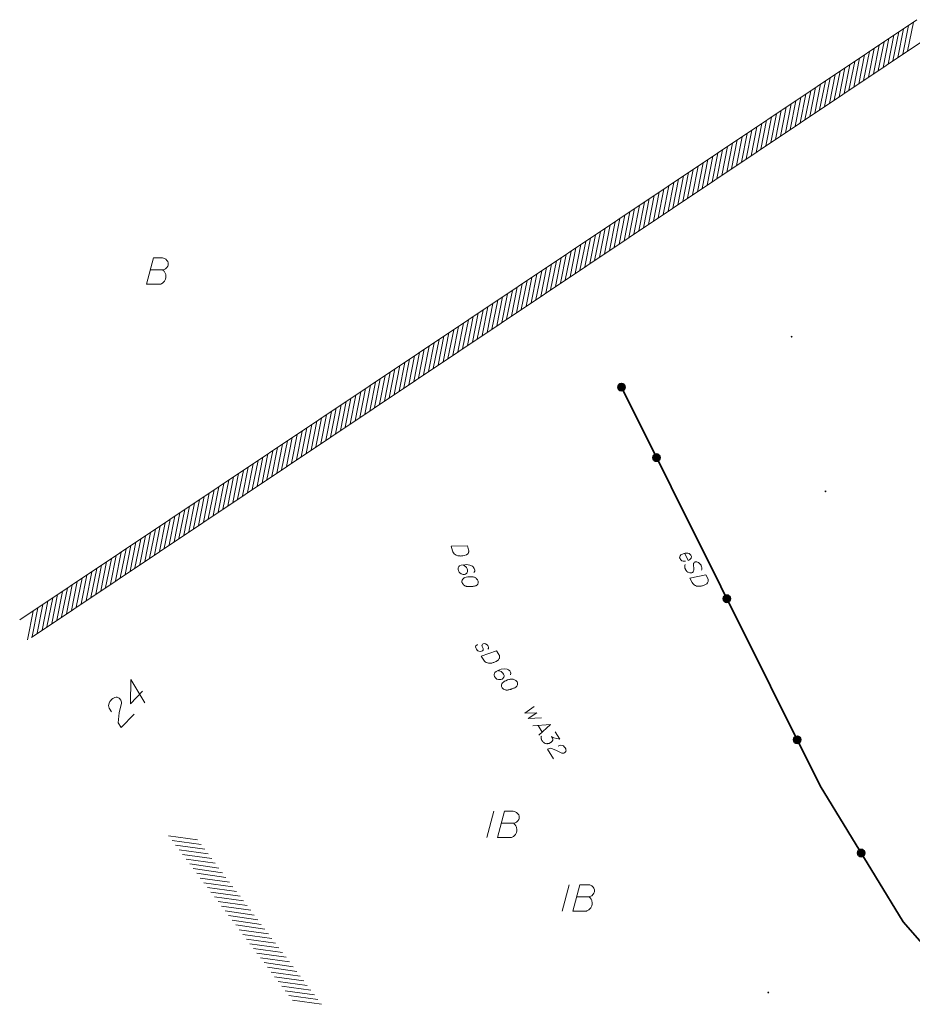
# Model space of a CAD drawing. Header units: metres. Extents: x 5555129 to 5556676, y 5635595 to 5636517.
# Tile 180 of 255: x 5556244 to 5556287, y 5636045 to 5636092. Entities that reach past the tile are written whole.
import ezdxf

# ---------------------------------------------------------------- set-up
doc = ezdxf.new("R2010")
doc.units = ezdxf.units.M
doc.header["$MEASUREMENT"] = 0
doc.linetypes.add('PRZER1-1', pattern=[2, 1, -1])
doc.linetypes.add('PRZER2-1', pattern=[3, 2, -1])
for name, color, linetype, lineweight in [('#digitalizacja', 7, 'Continuous', 18), ('#skartowane', 7, 'Continuous', 18), ('#zakres', 7, 'Continuous', 18), ('#zmodyfikowane', 7, 'Continuous', 18)]:
    doc.layers.add(name, color=color, linetype=linetype, lineweight=lineweight)
for name, color, linetype, lineweight, true_color in [('GEPADR_O', 7, 'Continuous', 18, 0x0a0909), ('GESUZY_O', 7, 'PRZER1-1', 18, 0x008000), ('GULWPI_O', 5, 'Continuous', 18, 0x0000ff), ('GUSIBP_O', 7, 'PRZER2-1', 18, 0x0a0909)]:
    doc.layers.add(name, color=color, linetype=linetype, lineweight=lineweight, true_color=true_color)

# ---------------------------------------------------------------- blocks, each defined once
blk = doc.blocks.new('*U1773')
at = {"layer": 'GULWPI_O', "color": 5, "linetype": 'ByBlock', "lineweight": 18}
blk.add_line((5555154.396, 5636300.33), (5555154.594, 5636300.015), dxfattribs=at)
at = {"layer": 'GULWPI_O', "color": 5, "linetype": 'ByBlock', "lineweight": 18, "flags": 128}
blk.add_lwpolyline([(5555154.143, 5636300.311), (5555154.989, 5636300.373), (5555154.425, 5636299.861)], dxfattribs=at)

msp = doc.modelspace()

# ---------------------------------------------------------------- hatches: boundary and pattern name
at = {"layer": '#skartowane', "linetype": 'Continuous', "lineweight": 35}
h = msp.add_hatch(color=7, dxfattribs=at)
edge = h.paths.add_edge_path()
edge.add_arc((5556272.932, 5636074.737), 0.175, 0, 360)
h = msp.add_hatch(color=7, dxfattribs=at)
edge = h.paths.add_edge_path()
edge.add_arc((5556274.605, 5636071.382), 0.175, 0, 360)
h = msp.add_hatch(color=7, dxfattribs=at)
edge = h.paths.add_edge_path()
edge.add_arc((5556277.952, 5636064.67), 0.175, 0, 360)
h = msp.add_hatch(color=7, dxfattribs=at)
edge = h.paths.add_edge_path()
edge.add_arc((5556281.299, 5636057.958), 0.175, 0, 360)
h = msp.add_hatch(color=7, dxfattribs=at)
edge = h.paths.add_edge_path()
edge.add_arc((5556284.346, 5636052.567), 0.175, 0, 360)
at = {"layer": '#skartowane', "linetype": 'Continuous', "lineweight": 18}
h = msp.add_hatch(color=7, dxfattribs=at)
edge = h.paths.add_edge_path()
edge.add_arc((5556279.922, 5636045.927), 0.045, 0, 360)
at = {"layer": '#zmodyfikowane', "linetype": 'Continuous', "lineweight": 18}
h = msp.add_hatch(color=7, dxfattribs=at)
edge = h.paths.add_edge_path()
edge.add_arc((5556281.032, 5636077.137), 0.045, 0, 360)
h = msp.add_hatch(color=7, dxfattribs=at)
edge = h.paths.add_edge_path()
edge.add_arc((5556282.642, 5636069.777), 0.045, 0, 360)

# ---------------------------------------------------------------- linework, layer by layer
at = {"layer": '#digitalizacja', "color": 36, "linetype": 'Continuous', "lineweight": 18, "true_color": 0x803300, "flags": 128}
for points in [[(5556265.603, 5636067.188), (5556265.661, 5636066.996), (5556265.668, 5636066.955), (5556265.667, 5636066.936), (5556265.665, 5636066.905), (5556265.658, 5636066.884), (5556265.652, 5636066.864), (5556265.632, 5636066.827), (5556265.615, 5636066.803), (5556265.567, 5636066.758), (5556265.443, 5636066.72), (5556265.385, 5636066.709), (5556265.355, 5636066.706), (5556265.325, 5636066.703), (5556265.295, 5636066.7), (5556265.263, 5636066.703), (5556265.226, 5636066.704), (5556265.168, 5636066.711), (5556265.142, 5636066.715), (5556265.066, 5636066.742), (5556265.02, 5636066.771), (5556264.978, 5636066.808), (5556264.94, 5636066.852), (5556264.915, 5636066.893), (5556264.894, 5636066.942), (5556264.827, 5636067.163), (5556265.603, 5636067.188)], [(5556265.905, 5636065.91), (5556265.953, 5636065.974), (5556265.954, 5636066.03), (5556265.93, 5636066.109), (5556265.891, 5636066.159), (5556265.869, 5636066.189), (5556265.844, 5636066.212), (5556265.714, 5636066.272), (5556265.56, 5636066.293), (5556265.481, 5636066.288), (5556265.311, 5636066.261), (5556265.226, 5636066.235), (5556265.199, 5636066.202), (5556265.167, 5636066.143), (5556265.161, 5636066.123), (5556265.161, 5636066.061), (5556265.184, 5636065.988), (5556265.212, 5636065.934), (5556265.235, 5636065.898), (5556265.298, 5636065.856), (5556265.405, 5636065.826), (5556265.467, 5636065.827), (5556265.512, 5636065.84), (5556265.577, 5636065.891), (5556265.598, 5636065.922), (5556265.609, 5636065.968), (5556265.605, 5636066.041), (5556265.59, 5636066.092), (5556265.554, 5636066.149), (5556265.525, 5636066.184), (5556265.46, 5636066.238), (5556265.421, 5636066.263), (5556265.399, 5636066.275)], [(5556266.116, 5636065.499), (5556266.112, 5636065.51), (5556266.096, 5636065.542), (5556266.084, 5636065.563), (5556266.073, 5636065.579), (5556266.053, 5636065.603), (5556266.026, 5636065.632), (5556266, 5636065.655), (5556265.969, 5636065.677), (5556265.941, 5636065.687), (5556265.908, 5636065.695), (5556265.875, 5636065.703), (5556265.835, 5636065.71), (5556265.809, 5636065.715), (5556265.772, 5636065.716), (5556265.71, 5636065.715), (5556265.621, 5636065.707), (5556265.549, 5636065.697), (5556265.487, 5636065.679), (5556265.444, 5636065.659), (5556265.4, 5636065.621), (5556265.377, 5636065.596), (5556265.351, 5636065.557), (5556265.339, 5636065.516), (5556265.338, 5636065.498), (5556265.343, 5636065.462), (5556265.352, 5636065.434), (5556265.371, 5636065.39), (5556265.394, 5636065.354), (5556265.42, 5636065.331), (5556265.46, 5636065.3), (5556265.482, 5636065.288), (5556265.512, 5636065.272), (5556265.539, 5636065.262), (5556265.56, 5636065.256), (5556265.591, 5636065.254), (5556265.604, 5636065.251), (5556265.636, 5636065.249), (5556265.673, 5636065.248), (5556265.711, 5636065.247), (5556265.735, 5636065.248), (5556265.754, 5636065.247), (5556265.778, 5636065.248), (5556265.832, 5636065.253), (5556265.862, 5636065.255), (5556265.892, 5636065.258), (5556265.934, 5636065.265), (5556265.986, 5636065.275), (5556266.003, 5636065.28), (5556266.024, 5636065.292), (5556266.045, 5636065.305), (5556266.074, 5636065.332), (5556266.091, 5636065.356), (5556266.103, 5636065.378), (5556266.113, 5636065.406), (5556266.117, 5636065.432), (5556266.118, 5636065.45), (5556266.118, 5636065.469), (5556266.116, 5636065.499)], [(5556266.577, 5636062.269), (5556266.602, 5636062.307), (5556266.604, 5636062.358), (5556266.594, 5636062.394), (5556266.569, 5636062.441), (5556266.538, 5636062.478), (5556266.469, 5636062.517), (5556266.404, 5636062.53), (5556266.36, 5636062.522), (5556266.317, 5636062.501), (5556266.299, 5636062.475), (5556266.297, 5636062.445), (5556266.299, 5636062.432), (5556266.309, 5636062.396), (5556266.327, 5636062.358), (5556266.35, 5636062.302), (5556266.359, 5636062.266), (5556266.346, 5636062.222), (5556266.318, 5636062.19), (5556266.271, 5636062.165), (5556266.219, 5636062.158), (5556266.148, 5636062.168), (5556266.106, 5636062.19), (5556266.07, 5636062.223), (5556266.032, 5636062.268), (5556265.998, 5636062.331), (5556265.991, 5636062.383), (5556266.003, 5636062.419), (5556266.03, 5636062.452), (5556266.065, 5636062.475), (5556266.104, 5636062.48)], [(5556266.99, 5636062.182), (5556267.101, 5636062.015), (5556267.119, 5636061.977), (5556267.124, 5636061.959), (5556267.131, 5636061.928), (5556267.13, 5636061.907), (5556267.13, 5636061.886), (5556267.122, 5636061.845), (5556267.112, 5636061.817), (5556267.08, 5636061.76), (5556266.971, 5636061.688), (5556266.919, 5636061.66), (5556266.891, 5636061.648), (5556266.863, 5636061.637), (5556266.835, 5636061.626), (5556266.804, 5636061.619), (5556266.768, 5636061.609), (5556266.711, 5636061.6), (5556266.685, 5636061.596), (5556266.604, 5636061.6), (5556266.552, 5636061.614), (5556266.501, 5636061.637), (5556266.452, 5636061.669), (5556266.416, 5636061.701), (5556266.382, 5636061.742), (5556266.254, 5636061.934), (5556266.99, 5636062.182)], [(5556267.647, 5636061.045), (5556267.675, 5636061.12), (5556267.66, 5636061.174), (5556267.615, 5636061.243), (5556267.562, 5636061.279), (5556267.533, 5636061.302), (5556267.502, 5636061.317), (5556267.361, 5636061.337), (5556267.207, 5636061.312), (5556267.133, 5636061.285), (5556266.977, 5636061.209), (5556266.904, 5636061.16), (5556266.887, 5636061.121), (5556266.874, 5636061.056), (5556266.874, 5636061.034), (5556266.892, 5636060.975), (5556266.934, 5636060.911), (5556266.977, 5636060.869), (5556267.01, 5636060.841), (5556267.082, 5636060.818), (5556267.193, 5636060.821), (5556267.252, 5636060.839), (5556267.291, 5636060.865), (5556267.339, 5636060.932), (5556267.351, 5636060.968), (5556267.347, 5636061.016), (5556267.323, 5636061.085), (5556267.293, 5636061.129), (5556267.243, 5636061.173), (5556267.205, 5636061.198), (5556267.126, 5636061.231), (5556267.082, 5636061.244), (5556267.058, 5636061.249)], [(5556267.968, 5636060.712), (5556267.961, 5636060.722), (5556267.937, 5636060.748), (5556267.919, 5636060.765), (5556267.904, 5636060.776), (5556267.878, 5636060.794), (5556267.843, 5636060.814), (5556267.812, 5636060.829), (5556267.776, 5636060.84), (5556267.747, 5636060.842), (5556267.712, 5636060.84), (5556267.678, 5636060.839), (5556267.639, 5636060.834), (5556267.612, 5636060.831), (5556267.576, 5636060.821), (5556267.517, 5636060.803), (5556267.434, 5636060.768), (5556267.368, 5636060.739), (5556267.314, 5636060.703), (5556267.278, 5636060.672), (5556267.247, 5636060.623), (5556267.232, 5636060.592), (5556267.219, 5636060.548), (5556267.219, 5636060.505), (5556267.224, 5636060.487), (5556267.239, 5636060.454), (5556267.255, 5636060.43), (5556267.286, 5636060.394), (5556267.319, 5636060.366), (5556267.35, 5636060.351), (5556267.397, 5636060.333), (5556267.422, 5636060.328), (5556267.455, 5636060.321), (5556267.484, 5636060.32), (5556267.505, 5636060.32), (5556267.536, 5636060.326), (5556267.55, 5636060.328), (5556267.581, 5636060.334), (5556267.617, 5636060.344), (5556267.653, 5636060.354), (5556267.676, 5636060.362), (5556267.694, 5636060.367), (5556267.717, 5636060.375), (5556267.768, 5636060.395), (5556267.795, 5636060.406), (5556267.823, 5636060.418), (5556267.861, 5636060.435), (5556267.908, 5636060.46), (5556267.923, 5636060.47), (5556267.94, 5636060.488), (5556267.956, 5636060.506), (5556267.976, 5636060.54), (5556267.986, 5636060.568), (5556267.991, 5636060.593), (5556267.992, 5636060.622), (5556267.989, 5636060.648), (5556267.984, 5636060.666), (5556267.979, 5636060.684), (5556267.968, 5636060.712)]]:
    msp.add_lwpolyline(points, dxfattribs=at)
at = {"layer": '#digitalizacja', "color": 1, "linetype": 'Continuous', "lineweight": 18, "flags": 128}
for points in [[(5556275.943, 5636066.828), (5556276.114, 5636066.491), (5556276.169, 5636066.512), (5556276.211, 5636066.547), (5556276.248, 5636066.592), (5556276.263, 5636066.679), (5556276.242, 5636066.735), (5556276.21, 5636066.771), (5556276.149, 5636066.813), (5556276.093, 5636066.832), (5556276.019, 5636066.834), (5556275.967, 5636066.833), (5556275.866, 5636066.809), (5556275.808, 5636066.78), (5556275.764, 5636066.75), (5556275.73, 5636066.713), (5556275.704, 5636066.621), (5556275.72, 5636066.576), (5556275.746, 5636066.536), (5556275.749, 5636066.531), (5556275.815, 5636066.479), (5556275.871, 5636066.461), (5556275.905, 5636066.458), (5556275.913, 5636066.455), (5556275.974, 5636066.453)], [(5556276.737, 5636066.032), (5556276.753, 5636066.054), (5556276.76, 5636066.091), (5556276.76, 5636066.117), (5556276.757, 5636066.149), (5556276.749, 5636066.191), (5556276.733, 5636066.236), (5556276.72, 5636066.262), (5556276.693, 5636066.301), (5556276.632, 5636066.357), (5556276.598, 5636066.385), (5556276.553, 5636066.409), (5556276.518, 5636066.425), (5556276.497, 5636066.427), (5556276.465, 5636066.424), (5556276.442, 5636066.419), (5556276.421, 5636066.408), (5556276.397, 5636066.39), (5556276.381, 5636066.368), (5556276.368, 5636066.342), (5556276.366, 5636066.334), (5556276.375, 5636066.041), (5556276.357, 5636065.972), (5556276.347, 5636065.954), (5556276.339, 5636065.943), (5556276.307, 5636065.914), (5556276.286, 5636065.903), (5556276.262, 5636065.898), (5556276.231, 5636065.895), (5556276.183, 5636065.897), (5556276.114, 5636065.928), (5556276.096, 5636065.939), (5556276.053, 5636065.97), (5556276.029, 5636065.991), (5556276.011, 5636066.015), (5556275.984, 5636066.055), (5556275.976, 5636066.07), (5556275.955, 5636066.126), (5556275.949, 5636066.163), (5556275.946, 5636066.194), (5556275.949, 5636066.242), (5556275.967, 5636066.297)], [(5556276.952, 5636065.804), (5556277.043, 5636065.625), (5556277.056, 5636065.585), (5556277.059, 5636065.567), (5556277.062, 5636065.535), (5556277.059, 5636065.514), (5556277.057, 5636065.493), (5556277.044, 5636065.453), (5556277.031, 5636065.427), (5556276.991, 5636065.374), (5556276.876, 5636065.315), (5556276.82, 5636065.293), (5556276.791, 5636065.285), (5556276.762, 5636065.277), (5556276.733, 5636065.269), (5556276.702, 5636065.266), (5556276.665, 5636065.261), (5556276.607, 5636065.258), (5556276.58, 5636065.258), (5556276.501, 5636065.27), (5556276.451, 5636065.291), (5556276.403, 5636065.32), (5556276.358, 5636065.357), (5556276.326, 5636065.394), (5556276.297, 5636065.438), (5556276.192, 5636065.644), (5556276.952, 5636065.804)]]:
    msp.add_lwpolyline(points, dxfattribs=at)
at = {"layer": '#skartowane', "color": 7, "linetype": 'Continuous', "lineweight": 35, "flags": 128}
msp.add_lwpolyline([(5556272.932, 5636074.737), (5556282.392, 5636055.767), (5556286.342, 5636049.297), (5556289.702, 5636045.457)], dxfattribs=at)
at = {"layer": '#skartowane', "color": 7, "linetype": 'Continuous', "lineweight": 35}
for centre in [(5556272.932, 5636074.737), (5556274.605, 5636071.382), (5556277.952, 5636064.67), (5556281.299, 5636057.958), (5556284.346, 5636052.567)]:
    msp.add_circle(centre, 0.175, dxfattribs=at)
at = {"layer": '#zakres', "color": 134, "linetype": 'Continuous', "lineweight": 18}
for p, q in [((5556286.994, 5636092.223), (5556244.296, 5636063.663)), ((5556286.553, 5636090.732), (5556286.826, 5636092.105)), ((5556285.855, 5636090.265), (5556286.128, 5636091.638)), ((5556286.088, 5636090.42), (5556286.36, 5636091.794)), ((5556286.321, 5636090.576), (5556286.593, 5636091.949)), ((5556287.55, 5636091.392), (5556244.852, 5636062.831)), ((5556285.157, 5636089.798), (5556285.43, 5636091.171)), ((5556285.39, 5636089.953), (5556285.662, 5636091.326)), ((5556285.623, 5636090.109), (5556285.895, 5636091.482)), ((5556284.459, 5636089.331), (5556284.731, 5636090.704)), ((5556284.692, 5636089.486), (5556284.964, 5636090.859)), ((5556284.924, 5636089.642), (5556285.197, 5636091.015)), ((5556283.761, 5636088.864), (5556284.033, 5636090.237)), ((5556283.993, 5636089.019), (5556284.266, 5636090.392)), ((5556284.226, 5636089.175), (5556284.499, 5636090.548)), ((5556283.062, 5636088.397), (5556283.335, 5636089.77)), ((5556283.295, 5636088.552), (5556283.568, 5636089.925)), ((5556283.528, 5636088.708), (5556283.8, 5636090.081)), ((5556282.364, 5636087.929), (5556282.637, 5636089.303)), ((5556282.597, 5636088.085), (5556282.869, 5636089.458)), ((5556282.83, 5636088.241), (5556283.102, 5636089.614)), ((5556281.666, 5636087.462), (5556281.939, 5636088.836)), ((5556281.899, 5636087.618), (5556282.171, 5636088.991)), ((5556282.132, 5636087.774), (5556282.404, 5636089.147)), ((5556280.968, 5636086.995), (5556281.24, 5636088.369)), ((5556281.201, 5636087.151), (5556281.473, 5636088.524)), ((5556281.433, 5636087.307), (5556281.706, 5636088.68)), ((5556280.27, 5636086.528), (5556280.542, 5636087.902)), ((5556280.502, 5636086.684), (5556280.775, 5636088.057)), ((5556280.735, 5636086.84), (5556281.008, 5636088.213)), ((5556279.571, 5636086.061), (5556279.844, 5636087.435)), ((5556279.804, 5636086.217), (5556280.077, 5636087.59)), ((5556280.037, 5636086.373), (5556280.309, 5636087.746)), ((5556278.873, 5636085.594), (5556279.146, 5636086.968)), ((5556279.106, 5636085.75), (5556279.378, 5636087.123)), ((5556279.339, 5636085.906), (5556279.611, 5636087.279)), ((5556278.175, 5636085.127), (5556278.447, 5636086.501)), ((5556278.408, 5636085.283), (5556278.68, 5636086.656)), ((5556278.641, 5636085.439), (5556278.913, 5636086.812)), ((5556277.477, 5636084.66), (5556277.749, 5636086.034)), ((5556277.71, 5636084.816), (5556277.982, 5636086.189)), ((5556277.942, 5636084.972), (5556278.215, 5636086.345)), ((5556276.779, 5636084.193), (5556277.051, 5636085.567)), ((5556277.011, 5636084.349), (5556277.284, 5636085.722)), ((5556277.244, 5636084.505), (5556277.517, 5636085.878)), ((5556276.08, 5636083.726), (5556276.353, 5636085.1)), ((5556276.313, 5636083.882), (5556276.586, 5636085.255)), ((5556276.546, 5636084.038), (5556276.818, 5636085.411)), ((5556275.382, 5636083.259), (5556275.655, 5636084.632)), ((5556275.615, 5636083.415), (5556275.887, 5636084.788)), ((5556275.848, 5636083.571), (5556276.12, 5636084.944)), ((5556274.684, 5636082.792), (5556274.956, 5636084.165)), ((5556274.917, 5636082.948), (5556275.189, 5636084.321)), ((5556275.149, 5636083.104), (5556275.422, 5636084.477)), ((5556273.986, 5636082.325), (5556274.258, 5636083.698)), ((5556274.219, 5636082.481), (5556274.491, 5636083.854)), ((5556274.451, 5636082.637), (5556274.724, 5636084.01)), ((5556273.288, 5636081.858), (5556273.56, 5636083.231)), ((5556273.52, 5636082.014), (5556273.793, 5636083.387)), ((5556273.753, 5636082.17), (5556274.026, 5636083.543)), ((5556272.589, 5636081.391), (5556272.862, 5636082.764)), ((5556272.822, 5636081.547), (5556273.095, 5636082.92)), ((5556273.055, 5636081.703), (5556273.327, 5636083.076)), ((5556271.891, 5636080.924), (5556272.164, 5636082.297)), ((5556272.124, 5636081.08), (5556272.396, 5636082.453)), ((5556272.357, 5636081.235), (5556272.629, 5636082.609)), ((5556271.193, 5636080.457), (5556271.465, 5636081.83)), ((5556271.426, 5636080.613), (5556271.698, 5636081.986)), ((5556271.658, 5636080.768), (5556271.931, 5636082.142)), ((5556270.495, 5636079.99), (5556270.767, 5636081.363)), ((5556270.728, 5636080.146), (5556271, 5636081.519)), ((5556270.96, 5636080.301), (5556271.233, 5636081.675)), ((5556269.797, 5636079.523), (5556270.069, 5636080.896)), ((5556270.029, 5636079.679), (5556270.302, 5636081.052)), ((5556270.262, 5636079.834), (5556270.535, 5636081.208)), ((5556269.098, 5636079.056), (5556269.371, 5636080.429)), ((5556269.331, 5636079.212), (5556269.604, 5636080.585)), ((5556269.564, 5636079.367), (5556269.836, 5636080.741)), ((5556268.4, 5636078.589), (5556268.673, 5636079.962)), ((5556268.633, 5636078.745), (5556268.905, 5636080.118)), ((5556268.866, 5636078.9), (5556269.138, 5636080.274)), ((5556267.702, 5636078.122), (5556267.974, 5636079.495)), ((5556267.935, 5636078.278), (5556268.207, 5636079.651)), ((5556268.167, 5636078.433), (5556268.44, 5636079.807)), ((5556267.004, 5636077.655), (5556267.276, 5636079.028)), ((5556267.237, 5636077.811), (5556267.509, 5636079.184)), ((5556267.469, 5636077.966), (5556267.742, 5636079.34)), ((5556266.306, 5636077.188), (5556266.578, 5636078.561)), ((5556266.538, 5636077.344), (5556266.811, 5636078.717)), ((5556266.771, 5636077.499), (5556267.043, 5636078.873)), ((5556265.607, 5636076.721), (5556265.88, 5636078.094)), ((5556265.84, 5636076.877), (5556266.113, 5636078.25)), ((5556266.073, 5636077.032), (5556266.345, 5636078.405)), ((5556264.909, 5636076.254), (5556265.182, 5636077.627)), ((5556265.142, 5636076.41), (5556265.414, 5636077.783)), ((5556265.375, 5636076.565), (5556265.647, 5636077.938)), ((5556264.211, 5636075.787), (5556264.483, 5636077.16)), ((5556264.444, 5636075.943), (5556264.716, 5636077.316)), ((5556264.676, 5636076.098), (5556264.949, 5636077.471)), ((5556263.513, 5636075.32), (5556263.785, 5636076.693)), ((5556263.745, 5636075.476), (5556264.018, 5636076.849)), ((5556263.978, 5636075.631), (5556264.251, 5636077.004)), ((5556262.815, 5636074.853), (5556263.087, 5636076.226)), ((5556263.047, 5636075.008), (5556263.32, 5636076.382)), ((5556263.28, 5636075.164), (5556263.552, 5636076.537)), ((5556262.116, 5636074.386), (5556262.389, 5636075.759)), ((5556262.349, 5636074.541), (5556262.622, 5636075.915)), ((5556262.582, 5636074.697), (5556262.854, 5636076.07)), ((5556261.418, 5636073.919), (5556261.691, 5636075.292)), ((5556261.651, 5636074.074), (5556261.923, 5636075.448)), ((5556261.884, 5636074.23), (5556262.156, 5636075.603)), ((5556260.72, 5636073.452), (5556260.992, 5636074.825)), ((5556260.953, 5636073.607), (5556261.225, 5636074.981)), ((5556261.185, 5636073.763), (5556261.458, 5636075.136)), ((5556260.022, 5636072.985), (5556260.294, 5636074.358)), ((5556260.254, 5636073.14), (5556260.527, 5636074.514)), ((5556260.487, 5636073.296), (5556260.76, 5636074.669)), ((5556259.324, 5636072.518), (5556259.596, 5636073.891)), ((5556259.556, 5636072.673), (5556259.829, 5636074.047)), ((5556259.789, 5636072.829), (5556260.061, 5636074.202)), ((5556258.625, 5636072.051), (5556258.898, 5636073.424)), ((5556258.858, 5636072.206), (5556259.131, 5636073.58)), ((5556259.091, 5636072.362), (5556259.363, 5636073.735)), ((5556257.927, 5636071.584), (5556258.2, 5636072.957)), ((5556258.16, 5636071.739), (5556258.432, 5636073.113)), ((5556258.393, 5636071.895), (5556258.665, 5636073.268)), ((5556257.229, 5636071.117), (5556257.501, 5636072.49)), ((5556257.462, 5636071.272), (5556257.734, 5636072.646)), ((5556257.694, 5636071.428), (5556257.967, 5636072.801)), ((5556256.531, 5636070.65), (5556256.803, 5636072.023)), ((5556256.763, 5636070.805), (5556257.036, 5636072.179)), ((5556256.996, 5636070.961), (5556257.269, 5636072.334)), ((5556255.833, 5636070.183), (5556256.105, 5636071.556)), ((5556256.065, 5636070.338), (5556256.338, 5636071.711)), ((5556256.298, 5636070.494), (5556256.57, 5636071.867)), ((5556255.134, 5636069.716), (5556255.407, 5636071.089)), ((5556255.367, 5636069.871), (5556255.639, 5636071.244)), ((5556255.6, 5636070.027), (5556255.872, 5636071.4)), ((5556254.436, 5636069.249), (5556254.709, 5636070.622)), ((5556254.669, 5636069.404), (5556254.941, 5636070.777)), ((5556254.902, 5636069.56), (5556255.174, 5636070.933)), ((5556253.738, 5636068.782), (5556254.01, 5636070.155)), ((5556253.971, 5636068.937), (5556254.243, 5636070.31)), ((5556254.203, 5636069.093), (5556254.476, 5636070.466)), ((5556253.04, 5636068.314), (5556253.312, 5636069.688)), ((5556253.272, 5636068.47), (5556253.545, 5636069.843)), ((5556253.505, 5636068.626), (5556253.778, 5636069.999)), ((5556252.341, 5636067.847), (5556252.614, 5636069.221)), ((5556252.574, 5636068.003), (5556252.847, 5636069.376)), ((5556252.807, 5636068.159), (5556253.079, 5636069.532)), ((5556251.643, 5636067.38), (5556251.916, 5636068.754)), ((5556251.876, 5636067.536), (5556252.148, 5636068.909)), ((5556252.109, 5636067.692), (5556252.381, 5636069.065)), ((5556250.945, 5636066.913), (5556251.218, 5636068.287)), ((5556251.178, 5636067.069), (5556251.45, 5636068.442)), ((5556251.411, 5636067.225), (5556251.683, 5636068.598)), ((5556250.247, 5636066.446), (5556250.519, 5636067.82)), ((5556250.48, 5636066.602), (5556250.752, 5636067.975)), ((5556250.712, 5636066.758), (5556250.985, 5636068.131)), ((5556249.549, 5636065.979), (5556249.821, 5636067.353)), ((5556249.781, 5636066.135), (5556250.054, 5636067.508)), ((5556250.014, 5636066.291), (5556250.287, 5636067.664)), ((5556248.85, 5636065.512), (5556249.123, 5636066.886)), ((5556249.083, 5636065.668), (5556249.356, 5636067.041)), ((5556249.316, 5636065.824), (5556249.588, 5636067.197)), ((5556248.152, 5636065.045), (5556248.425, 5636066.419)), ((5556248.385, 5636065.201), (5556248.657, 5636066.574)), ((5556248.618, 5636065.357), (5556248.89, 5636066.73)), ((5556247.454, 5636064.578), (5556247.727, 5636065.952)), ((5556247.687, 5636064.734), (5556247.959, 5636066.107)), ((5556247.92, 5636064.89), (5556248.192, 5636066.263)), ((5556246.756, 5636064.111), (5556247.028, 5636065.485)), ((5556246.989, 5636064.267), (5556247.261, 5636065.64)), ((5556247.221, 5636064.423), (5556247.494, 5636065.796)), ((5556246.058, 5636063.644), (5556246.33, 5636065.017)), ((5556246.29, 5636063.8), (5556246.563, 5636065.173)), ((5556246.523, 5636063.956), (5556246.796, 5636065.329)), ((5556245.359, 5636063.177), (5556245.632, 5636064.55)), ((5556245.592, 5636063.333), (5556245.865, 5636064.706)), ((5556245.825, 5636063.489), (5556246.097, 5636064.862)), ((5556244.661, 5636062.71), (5556244.934, 5636064.083)), ((5556244.894, 5636062.866), (5556245.166, 5636064.239)), ((5556245.127, 5636063.022), (5556245.399, 5636064.395)), ((5556251.376, 5636053.391), (5556252.762, 5636053.196)), ((5556251.544, 5636053.168), (5556252.931, 5636052.972)), ((5556251.713, 5636052.944), (5556253.099, 5636052.749)), ((5556251.881, 5636052.72), (5556253.268, 5636052.525)), ((5556252.05, 5636052.497), (5556253.436, 5636052.301)), ((5556252.218, 5636052.273), (5556253.604, 5636052.078)), ((5556252.387, 5636052.049), (5556253.773, 5636051.854)), ((5556252.555, 5636051.826), (5556253.941, 5636051.63)), ((5556252.723, 5636051.602), (5556254.11, 5636051.407)), ((5556252.892, 5636051.378), (5556254.278, 5636051.183)), ((5556253.06, 5636051.155), (5556254.447, 5636050.959)), ((5556253.229, 5636050.931), (5556254.615, 5636050.736)), ((5556253.397, 5636050.707), (5556254.784, 5636050.512)), ((5556253.566, 5636050.484), (5556254.952, 5636050.288)), ((5556253.734, 5636050.26), (5556255.12, 5636050.065)), ((5556253.903, 5636050.036), (5556255.289, 5636049.841)), ((5556254.071, 5636049.813), (5556255.457, 5636049.617)), ((5556254.239, 5636049.589), (5556255.626, 5636049.394)), ((5556254.408, 5636049.365), (5556255.794, 5636049.17)), ((5556254.576, 5636049.142), (5556255.963, 5636048.946)), ((5556254.745, 5636048.918), (5556256.131, 5636048.723)), ((5556254.913, 5636048.694), (5556256.299, 5636048.499)), ((5556255.082, 5636048.471), (5556256.468, 5636048.275)), ((5556255.25, 5636048.247), (5556256.636, 5636048.052)), ((5556255.418, 5636048.023), (5556256.805, 5636047.828)), ((5556255.587, 5636047.8), (5556256.973, 5636047.604)), ((5556255.755, 5636047.576), (5556257.142, 5636047.381)), ((5556255.924, 5636047.352), (5556257.31, 5636047.157)), ((5556256.092, 5636047.129), (5556257.479, 5636046.933)), ((5556256.261, 5636046.905), (5556257.647, 5636046.71)), ((5556256.429, 5636046.681), (5556257.815, 5636046.486)), ((5556256.598, 5636046.458), (5556257.984, 5636046.262)), ((5556256.766, 5636046.234), (5556258.152, 5636046.039)), ((5556256.934, 5636046.01), (5556258.321, 5636045.815)), ((5556257.103, 5636045.787), (5556258.489, 5636045.591)), ((5556257.271, 5636045.563), (5556258.658, 5636045.368))]:
    msp.add_line(p, q, dxfattribs=at)
at = {"layer": 'GEPADR_O', "color": 7, "linetype": 'Continuous', "lineweight": 18, "flags": 128}
for points in [[(5556250.147, 5636060.277), (5556249.562, 5636059.665), (5556249.578, 5636060.821), (5556250.25, 5636059.715)], [(5556248.659, 5636059.289), (5556248.557, 5636059.454), (5556248.526, 5636059.593), (5556248.552, 5636059.691), (5556248.592, 5636059.775), (5556248.632, 5636059.832), (5556248.666, 5636059.867), (5556248.735, 5636059.925), (5556248.79, 5636059.954), (5556248.817, 5636059.968), (5556248.879, 5636059.99), (5556248.928, 5636059.985), (5556248.97, 5636059.972), (5556248.998, 5636059.958), (5556249.034, 5636059.938), (5556249.069, 5636059.904), (5556249.098, 5636059.863), (5556249.113, 5636059.836), (5556249.128, 5636059.794), (5556249.136, 5636059.746), (5556249.136, 5636059.704), (5556249.036, 5636059.242), (5556248.977, 5636058.768), (5556249.121, 5636058.534), (5556249.74, 5636059.182)]]:
    msp.add_lwpolyline(points, dxfattribs=at)
at = {"layer": 'GESUZY_O', "color": 96, "linetype": 'Continuous', "lineweight": 18, "true_color": 0x008000, "flags": 128}
msp.add_lwpolyline([(5556250.517, 5636080.312), (5556251.107, 5636080.312), (5556251.147, 5636080.322), (5556251.235, 5636080.361), (5556251.304, 5636080.43), (5556251.344, 5636080.489), (5556251.363, 5636080.548), (5556251.363, 5636080.577), (5556251.363, 5636080.617), (5556251.363, 5636080.646), (5556251.344, 5636080.715), (5556251.304, 5636080.765), (5556251.245, 5636080.824), (5556251.216, 5636080.843), (5556251.176, 5636080.863), (5556251.147, 5636080.873), (5556251.088, 5636080.883), (5556250.664, 5636080.883), (5556250.33, 5636079.633), (5556250.979, 5636079.633), (5556251.009, 5636079.643), (5556251.068, 5636079.672), (5556251.097, 5636079.692), (5556251.186, 5636079.78), (5556251.225, 5636079.849), (5556251.235, 5636079.879), (5556251.255, 5636079.957), (5556251.255, 5636080.036), (5556251.245, 5636080.095), (5556251.235, 5636080.135), (5556251.206, 5636080.194), (5556251.166, 5636080.253), (5556251.147, 5636080.272), (5556251.107, 5636080.312)], dxfattribs=at)
at = {"layer": 'GULWPI_O', "color": 5, "linetype": 'Continuous', "lineweight": 18, "flags": 128}
for points in [[(5556268.773, 5636059.54), (5556268.342, 5636059.215), (5556268.908, 5636059.234), (5556268.496, 5636058.969), (5556269.127, 5636058.995)], [(5556269.777, 5636058.335), (5556269.996, 5636057.985), (5556269.722, 5636058.044), (5556269.598, 5636058.119), (5556269.655, 5636058.029), (5556269.662, 5636058.006), (5556269.663, 5636057.993), (5556269.665, 5636057.98), (5556269.666, 5636057.967), (5556269.663, 5636057.937), (5556269.655, 5636057.918), (5556269.646, 5636057.899), (5556269.634, 5636057.884), (5556269.605, 5636057.852), (5556269.578, 5636057.828), (5556269.563, 5636057.819), (5556269.543, 5636057.806), (5556269.51, 5636057.793), (5556269.487, 5636057.785), (5556269.464, 5636057.778), (5556269.446, 5636057.773), (5556269.433, 5636057.772), (5556269.419, 5636057.771), (5556269.406, 5636057.77), (5556269.385, 5636057.77), (5556269.355, 5636057.773), (5556269.331, 5636057.778), (5556269.315, 5636057.782), (5556269.295, 5636057.791), (5556269.276, 5636057.8), (5556269.254, 5636057.813), (5556269.242, 5636057.82), (5556269.21, 5636057.849), (5556269.186, 5636057.876), (5556269.169, 5636057.893), (5556269.147, 5636057.928), (5556269.127, 5636057.971), (5556269.123, 5636057.989), (5556269.118, 5636058.007), (5556269.114, 5636058.025), (5556269.114, 5636058.047), (5556269.115, 5636058.068), (5556269.119, 5636058.106), (5556269.13, 5636058.133)], [(5556269.921, 5636057.659), (5556270.032, 5636057.694), (5556270.117, 5636057.691), (5556270.17, 5636057.662), (5556270.213, 5636057.626), (5556270.24, 5636057.594), (5556270.256, 5636057.569), (5556270.279, 5636057.521), (5556270.288, 5636057.485), (5556270.292, 5636057.467), (5556270.296, 5636057.427), (5556270.285, 5636057.4), (5556270.271, 5636057.377), (5556270.26, 5636057.363), (5556270.243, 5636057.345), (5556270.218, 5636057.33), (5556270.189, 5636057.319), (5556270.171, 5636057.315), (5556270.145, 5636057.312), (5556270.116, 5636057.315), (5556270.091, 5636057.32), (5556269.838, 5636057.447), (5556269.57, 5636057.552), (5556269.413, 5636057.502), (5556269.698, 5636057.047)]]:
    msp.add_lwpolyline(points, dxfattribs=at)
at = {"layer": 'GUSIBP_O', "color": 7, "linetype": 'Continuous', "lineweight": 18}
for p, q in [((5556266.861, 5636054.551), (5556266.526, 5636053.301)), ((5556270.446, 5636051.057), (5556270.111, 5636049.807))]:
    msp.add_line(p, q, dxfattribs=at)
at = {"layer": 'GUSIBP_O', "color": 7, "linetype": 'Continuous', "lineweight": 18, "flags": 128}
for points in [[(5556267.215, 5636053.98), (5556267.806, 5636053.98), (5556267.845, 5636053.99), (5556267.934, 5636054.029), (5556268.003, 5636054.098), (5556268.042, 5636054.157), (5556268.062, 5636054.216), (5556268.062, 5636054.245), (5556268.062, 5636054.285), (5556268.062, 5636054.314), (5556268.042, 5636054.383), (5556268.003, 5636054.433), (5556267.944, 5636054.492), (5556267.914, 5636054.511), (5556267.875, 5636054.531), (5556267.845, 5636054.541), (5556267.786, 5636054.551), (5556267.363, 5636054.551), (5556267.028, 5636053.301), (5556267.678, 5636053.301), (5556267.707, 5636053.311), (5556267.767, 5636053.34), (5556267.796, 5636053.36), (5556267.885, 5636053.448), (5556267.924, 5636053.517), (5556267.934, 5636053.547), (5556267.953, 5636053.625), (5556267.953, 5636053.704), (5556267.944, 5636053.763), (5556267.934, 5636053.803), (5556267.904, 5636053.862), (5556267.865, 5636053.921), (5556267.845, 5636053.94), (5556267.806, 5636053.98)], [(5556270.8, 5636050.486), (5556271.391, 5636050.486), (5556271.43, 5636050.496), (5556271.519, 5636050.535), (5556271.588, 5636050.604), (5556271.627, 5636050.663), (5556271.647, 5636050.722), (5556271.647, 5636050.752), (5556271.647, 5636050.791), (5556271.647, 5636050.821), (5556271.627, 5636050.89), (5556271.588, 5636050.939), (5556271.529, 5636050.998), (5556271.499, 5636051.018), (5556271.46, 5636051.037), (5556271.43, 5636051.047), (5556271.371, 5636051.057), (5556270.948, 5636051.057), (5556270.613, 5636049.807), (5556271.263, 5636049.807), (5556271.292, 5636049.817), (5556271.352, 5636049.846), (5556271.381, 5636049.866), (5556271.47, 5636049.955), (5556271.509, 5636050.024), (5556271.519, 5636050.053), (5556271.538, 5636050.132), (5556271.538, 5636050.211), (5556271.529, 5636050.27), (5556271.519, 5636050.309), (5556271.489, 5636050.368), (5556271.45, 5636050.427), (5556271.43, 5636050.447), (5556271.391, 5636050.486)]]:
    msp.add_lwpolyline(points, dxfattribs=at)

# ---------------------------------------------------------------- block references
at = {"layer": 'GULWPI_O', "color": 5, "linetype": 'Continuous', "lineweight": 18}
msp.add_blockref('*U1773', (1114.572, -241.693), dxfattribs=at)

doc.saveas('drawing.dxf')
